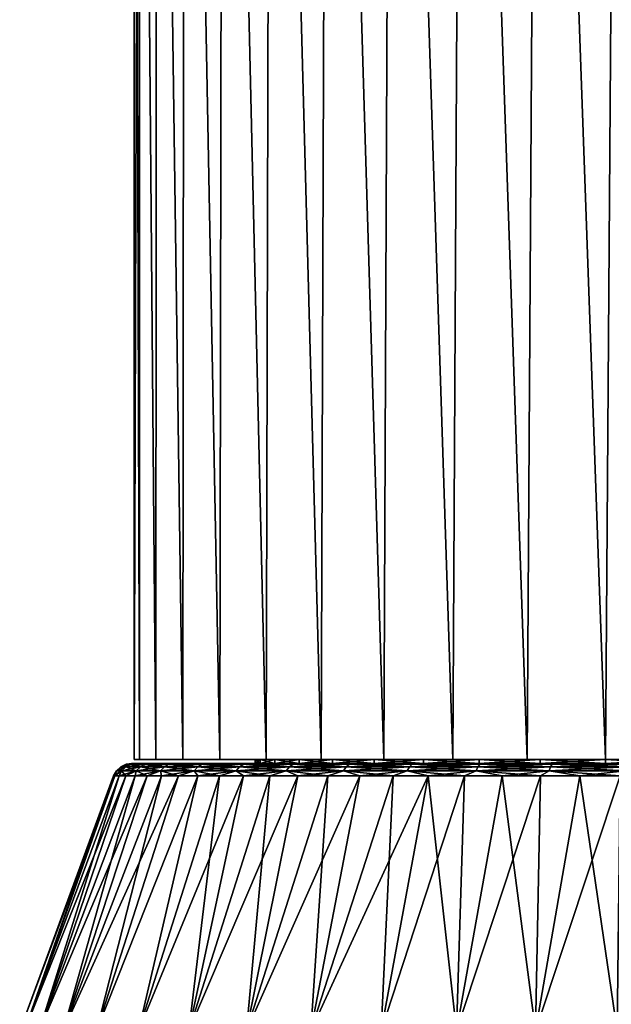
# Model space of a CAD drawing. Header units: metres. Extents: x -109 to 109, y -108 to 40.
# Tile 76 of 216: x -95 to -80, y -66 to -41. Entities that reach past the tile are written whole.
import ezdxf

# ---------------------------------------------------------------- set-up
doc = ezdxf.new("R2010")
doc.units = ezdxf.units.M
doc.layers.add('solid_K_24_42_18_000C86_XXX', color=7, linetype='CONTINUOUS')

msp = doc.modelspace()

# ---------------------------------------------------------------- linework, layer by layer
at = {"layer": 'solid_K_24_42_18_000C86_XXX'}
for points in [[(-92.099998, -11.5), (-92.099998, -59.5), (-91.959518, -59.5, 2.08867)], [(-91.954689, -11.5, 2.124069), (-92.099998, -11.5), (-91.959518, -59.5, 2.08867)], [(-91.954689, -11.5, -2.124069), (-92.099998, -59.5), (-92.099998, -11.5)], [(-91.954689, -11.5, -2.124069), (-91.959518, -59.5, -2.088667), (-92.099998, -59.5)], [(-91.954689, -11.5, 2.124069), (-91.959518, -59.5, 2.08867), (-91.540482, -59.5, 4.140395)], [(-91.954689, -11.5, -2.124069), (-91.540482, -59.5, -4.140391), (-91.959518, -59.5, -2.088667)], [(-91.521431, -11.5, 4.209054), (-91.954689, -11.5, 2.124069), (-91.540482, -59.5, 4.140395)], [(-91.954689, -11.5, -2.124069), (-91.521431, -11.5, -4.209054), (-91.540482, -59.5, -4.140391)], [(-91.521431, -11.5, 4.209054), (-91.540482, -59.5, 4.140395), (-90.850914, -59.5, 6.116461)], [(-91.521431, -11.5, -4.209054), (-90.850922, -59.5, -6.116455), (-91.540482, -59.5, -4.140391)], [(-90.808578, -11.5, 6.214841), (-91.521431, -11.5, 4.209054), (-90.850914, -59.5, 6.116461)], [(-91.521431, -11.5, -4.209054), (-90.808578, -11.5, -6.214841), (-90.850922, -59.5, -6.116455)], [(-90.808578, -11.5, -6.214841), (-89.902542, -59.5, -7.983198), (-90.850922, -59.5, -6.116455)], [(-90.808578, -11.5, 6.214841), (-90.850914, -59.5, 6.116461), (-89.902534, -59.5, 7.983205)], [(-89.828873, -11.5, 8.10556), (-90.808578, -11.5, 6.214841), (-89.902534, -59.5, 7.983205)], [(-90.808578, -11.5, -6.214841), (-89.828873, -11.5, -8.10556), (-89.902542, -59.5, -7.983198)], [(-89.828873, -11.5, -8.10556), (-88.712524, -59.5, -9.706347), (-89.902542, -59.5, -7.983198)], [(-89.828873, -11.5, 8.10556), (-89.902534, -59.5, 7.983205), (-88.712517, -59.5, 9.706355)], [(-88.601036, -11.5, 9.845044), (-89.828873, -11.5, 8.10556), (-88.712517, -59.5, 9.706355)], [(-89.828873, -11.5, -8.10556), (-88.601036, -11.5, -9.845044), (-88.712524, -59.5, -9.706347)], [(-88.601036, -11.5, -9.845044), (-87.303581, -59.5, -11.253547), (-88.712524, -59.5, -9.706347)], [(-88.601036, -11.5, 9.845044), (-88.712517, -59.5, 9.706355), (-87.303566, -59.5, 11.253555)], [(-87.147934, -11.5, 11.400905), (-88.601036, -11.5, 9.845044), (-87.303566, -59.5, 11.253555)], [(-88.601036, -11.5, -9.845044), (-87.147934, -11.5, -11.400905), (-87.303581, -59.5, -11.253547)], [(-87.147934, -11.5, -11.400905), (-85.699005, -59.5, -12.59913), (-87.303581, -59.5, -11.253547)], [(-87.147934, -11.5, 11.400905), (-87.303566, -59.5, 11.253555), (-85.698997, -59.5, 12.599138)], [(-85.496017, -11.5, 12.744844), (-87.147934, -11.5, 11.400905), (-85.698997, -59.5, 12.599138)], [(-87.147934, -11.5, -11.400905), (-85.496017, -11.5, -12.744844), (-85.699005, -59.5, -12.59913)], [(-85.496017, -11.5, -12.744844), (-83.928574, -59.5, -13.717702), (-85.699005, -59.5, -12.59913)], [(-85.496017, -11.5, 12.744844), (-85.698997, -59.5, 12.599138), (-83.928558, -59.5, 13.71771)], [(-83.677193, -11.5, 13.850908), (-85.496017, -11.5, 12.744844), (-83.928558, -59.5, 13.71771)], [(-85.496017, -11.5, -12.744844), (-83.677193, -11.5, -13.850908), (-83.928574, -59.5, -13.717702)], [(-83.677193, -11.5, -13.850908), (-82.02594, -59.5, -14.588463), (-83.928574, -59.5, -13.717702)], [(-83.677193, -11.5, 13.850908), (-83.928558, -59.5, 13.71771), (-82.025925, -59.5, 14.58847)], [(-81.724083, -11.5, 14.699247), (-83.677193, -11.5, 13.850908), (-82.025925, -59.5, 14.58847)], [(-83.677193, -11.5, -13.850908), (-81.724083, -11.5, -14.699247), (-82.02594, -59.5, -14.588463)], [(-81.724083, -11.5, -14.699247), (-80.022163, -59.5, -15.19718), (-82.02594, -59.5, -14.588463)], [(-81.724083, -11.5, 14.699247), (-82.025925, -59.5, 14.58847), (-80.022141, -59.5, 15.197185)], [(-79.673752, -11.5, 15.273742), (-81.724083, -11.5, 14.699247), (-80.022141, -59.5, 15.197185)], [(-81.724083, -11.5, -14.699247), (-79.673752, -11.5, -15.273742), (-80.022163, -59.5, -15.19718)], [(-79.673752, -11.5, -15.273742), (-77.954895, -59.5, -15.531985), (-80.022163, -59.5, -15.19718)], [(-79.673752, -11.5, 15.273742), (-80.022141, -59.5, 15.197185), (-77.954872, -59.5, 15.531987)], [(-91.959518, -59.5, -2.088667), (-91.959518, -59.5, 2.08867), (-92.099998, -59.5)], [(-91.540482, -59.5, -4.140391), (-91.540482, -59.5, 4.140395), (-91.959518, -59.5, 2.08867)], [(-91.540482, -59.5, -4.140391), (-91.959518, -59.5, 2.08867), (-91.959518, -59.5, -2.088667)], [(-90.850922, -59.5, -6.116455), (-90.850914, -59.5, 6.116461), (-91.540482, -59.5, 4.140395)], [(-90.850922, -59.5, -6.116455), (-91.540482, -59.5, 4.140395), (-91.540482, -59.5, -4.140391)], [(-89.902542, -59.5, -7.983198), (-90.850914, -59.5, 6.116461), (-90.850922, -59.5, -6.116455)], [(-89.902542, -59.5, -7.983198), (-89.902534, -59.5, 7.983205), (-90.850914, -59.5, 6.116461)], [(-88.712524, -59.5, -9.706347), (-89.902534, -59.5, 7.983205), (-89.902542, -59.5, -7.983198)], [(-88.872742, -59.5, 1.778837), (-88.712517, -59.5, 9.706355), (-89.902534, -59.5, 7.983205)], [(-89, -59.5), (-89.902534, -59.5, 7.983205), (-88.712524, -59.5, -9.706347)], [(-89, -59.5), (-88.872742, -59.5, 1.778837), (-89.902534, -59.5, 7.983205)], [(-88.872742, -59.5, -1.778837), (-89, -59.5), (-88.712524, -59.5, -9.706347)], [(-88.872749, -59.599998, 1.778888), (-88.872742, -59.5, 1.778837), (-89, -59.5)], [(-89, -59.599998), (-89, -59.5), (-88.872742, -59.5, -1.778837)], [(-88.872749, -59.599998, 1.778888), (-89, -59.5), (-89, -59.599998)], [(-88.872749, -59.599998, -1.778888), (-89, -59.599998), (-88.872742, -59.5, -1.778837)], [(-88.872749, -59.599998, 1.778888), (-88.493622, -59.599998, 3.521784), (-88.872742, -59.5, 1.778837)], [(-88.872749, -59.599998, -1.778888), (-88.872742, -59.5, -1.778837), (-88.493652, -59.5, -3.521679)], [(-88.493622, -59.599998, -3.521784), (-88.872749, -59.599998, -1.778888), (-88.493652, -59.5, -3.521679)], [(-88.872742, -59.5, 1.778837), (-88.493652, -59.5, 3.521679), (-88.712517, -59.5, 9.706355)], [(-88.493652, -59.5, -3.521679), (-88.872742, -59.5, -1.778837), (-88.712524, -59.5, -9.706347)], [(-88.493622, -59.599998, 3.521784), (-88.493652, -59.5, 3.521679), (-88.872742, -59.5, 1.778837)], [(-88.493652, -59.5, -3.521679), (-88.712524, -59.5, -9.706347), (-87.303581, -59.5, -11.253547)], [(-87.870277, -59.5, 5.192972), (-87.303566, -59.5, 11.253555), (-88.712517, -59.5, 9.706355)], [(-88.493652, -59.5, 3.521679), (-87.870277, -59.5, 5.192972), (-88.712517, -59.5, 9.706355)], [(-87.870277, -59.5, -5.192972), (-88.493652, -59.5, -3.521679), (-87.303581, -59.5, -11.253547)], [(-87.87043, -59.599998, 5.192564), (-87.870277, -59.5, 5.192972), (-88.493652, -59.5, 3.521679)], [(-88.493622, -59.599998, 3.521784), (-87.87043, -59.599998, 5.192564), (-88.493652, -59.5, 3.521679)], [(-88.493622, -59.599998, -3.521784), (-88.493652, -59.5, -3.521679), (-87.870277, -59.5, -5.192972)], [(-87.87043, -59.599998, -5.192564), (-88.493622, -59.599998, -3.521784), (-87.870277, -59.5, -5.192972)], [(-87.87043, -59.599998, 5.192564), (-87.015556, -59.599998, 6.758162), (-87.870277, -59.5, 5.192972)], [(-87.87043, -59.599998, -5.192564), (-87.870277, -59.5, -5.192972), (-87.015633, -59.5, -6.75793)], [(-87.015556, -59.599998, -6.758162), (-87.87043, -59.599998, -5.192564), (-87.015633, -59.5, -6.75793)], [(-87.870277, -59.5, 5.192972), (-87.015633, -59.5, 6.75793), (-87.303566, -59.5, 11.253555)], [(-87.015633, -59.5, -6.75793), (-87.870277, -59.5, -5.192972), (-87.303581, -59.5, -11.253547)], [(-87.015556, -59.599998, 6.758162), (-87.015633, -59.5, 6.75793), (-87.870277, -59.5, 5.192972)], [(-87.015633, -59.5, -6.75793), (-87.303581, -59.5, -11.253547), (-85.699005, -59.5, -12.59913)], [(-85.947021, -59.5, 8.185602), (-85.698997, -59.5, 12.599138), (-87.303566, -59.5, 11.253555)], [(-87.015633, -59.5, 6.75793), (-85.947021, -59.5, 8.185602), (-87.303566, -59.5, 11.253555)], [(-85.947021, -59.5, -8.185602), (-87.015633, -59.5, -6.75793), (-85.699005, -59.5, -12.59913)], [(-85.946976, -59.599998, 8.185614), (-85.947021, -59.5, 8.185602), (-87.015633, -59.5, 6.75793)], [(-87.015556, -59.599998, 6.758162), (-85.946976, -59.599998, 8.185614), (-87.015633, -59.5, 6.75793)], [(-87.015556, -59.599998, -6.758162), (-87.015633, -59.5, -6.75793), (-85.947021, -59.5, -8.185602)], [(-85.946976, -59.599998, -8.185614), (-87.015556, -59.599998, -6.758162), (-85.947021, -59.5, -8.185602)], [(-85.947021, -59.5, 8.185602), (-84.6856, -59.5, 9.447019), (-85.698997, -59.5, 12.599138)], [(-84.6856, -59.5, -9.447019), (-85.947021, -59.5, -8.185602), (-85.699005, -59.5, -12.59913)], [(-84.685616, -59.599998, 9.446973), (-84.6856, -59.5, 9.447019), (-85.947021, -59.5, 8.185602)], [(-85.946976, -59.599998, 8.185614), (-84.685616, -59.599998, 9.446973), (-85.947021, -59.5, 8.185602)], [(-85.946976, -59.599998, -8.185614), (-85.947021, -59.5, -8.185602), (-84.6856, -59.5, -9.447019)], [(-84.685616, -59.599998, -9.446973), (-85.946976, -59.599998, -8.185614), (-84.6856, -59.5, -9.447019)], [(-84.6856, -59.5, -9.447019), (-85.699005, -59.5, -12.59913), (-83.928574, -59.5, -13.717702)], [(-84.6856, -59.5, 9.447019), (-83.928558, -59.5, 13.71771), (-85.698997, -59.5, 12.599138)], [(-84.685616, -59.599998, 9.446973), (-83.258163, -59.599998, 10.51556), (-84.6856, -59.5, 9.447019)], [(-84.685616, -59.599998, -9.446973), (-84.6856, -59.5, -9.447019), (-83.257927, -59.5, -10.515633)], [(-83.258163, -59.599998, -10.51556), (-84.685616, -59.599998, -9.446973), (-83.257927, -59.5, -10.515633)], [(-84.6856, -59.5, 9.447019), (-83.257927, -59.5, 10.515633), (-83.928558, -59.5, 13.71771)], [(-83.257927, -59.5, -10.515633), (-84.6856, -59.5, -9.447019), (-83.928574, -59.5, -13.717702)], [(-83.258163, -59.599998, 10.51556), (-83.257927, -59.5, 10.515633), (-84.6856, -59.5, 9.447019)], [(-83.257927, -59.5, -10.515633), (-83.928574, -59.5, -13.717702), (-82.02594, -59.5, -14.588463)], [(-83.257927, -59.5, 10.515633), (-82.025925, -59.5, 14.58847), (-83.928558, -59.5, 13.71771)], [(-83.258163, -59.599998, 10.51556), (-81.692566, -59.599998, 11.370431), (-83.257927, -59.5, 10.515633)], [(-83.258163, -59.599998, -10.51556), (-83.257927, -59.5, -10.515633), (-81.69297, -59.5, -11.370275)], [(-81.692566, -59.599998, -11.370431), (-83.258163, -59.599998, -10.51556), (-81.69297, -59.5, -11.370275)], [(-83.257927, -59.5, 10.515633), (-81.69297, -59.5, 11.370275), (-82.025925, -59.5, 14.58847)], [(-81.69297, -59.5, -11.370275), (-83.257927, -59.5, -10.515633), (-82.02594, -59.5, -14.588463)], [(-81.692566, -59.599998, 11.370431), (-81.69297, -59.5, 11.370275), (-83.257927, -59.5, 10.515633)], [(-81.69297, -59.5, -11.370275), (-82.02594, -59.5, -14.588463), (-80.022163, -59.5, -15.19718)], [(-81.69297, -59.5, 11.370275), (-80.022141, -59.5, 15.197185), (-82.025925, -59.5, 14.58847)], [(-81.69297, -59.5, 11.370275), (-80.021675, -59.5, 11.993651), (-80.022141, -59.5, 15.197185)], [(-80.021675, -59.5, -11.993651), (-81.69297, -59.5, -11.370275), (-80.022163, -59.5, -15.19718)], [(-80.021782, -59.599998, 11.993622), (-80.021675, -59.5, 11.993651), (-81.69297, -59.5, 11.370275)], [(-81.692566, -59.599998, 11.370431), (-80.021782, -59.599998, 11.993622), (-81.69297, -59.5, 11.370275)], [(-81.692566, -59.599998, -11.370431), (-81.69297, -59.5, -11.370275), (-80.021675, -59.5, -11.993651)], [(-80.021782, -59.599998, -11.993622), (-81.692566, -59.599998, -11.370431), (-80.021675, -59.5, -11.993651)], [(-80.021675, -59.5, -11.993651), (-80.022163, -59.5, -15.19718), (-77.954895, -59.5, -15.531985)], [(-78.278839, -59.5, 12.372739), (-77.954872, -59.5, 15.531987), (-80.022141, -59.5, 15.197185)], [(-80.021675, -59.5, 11.993651), (-78.278839, -59.5, 12.372739), (-80.022141, -59.5, 15.197185)], [(-80.021782, -59.599998, 11.993622), (-78.278885, -59.599998, 12.372747), (-80.021675, -59.5, 11.993651)], [(-80.021782, -59.599998, -11.993622), (-80.021675, -59.5, -11.993651), (-78.278839, -59.5, -12.372739)], [(-78.278885, -59.599998, -12.372747), (-80.021782, -59.599998, -11.993622), (-78.278839, -59.5, -12.372739)], [(-78.278839, -59.5, -12.372739), (-80.021675, -59.5, -11.993651), (-77.954895, -59.5, -15.531985)], [(-78.278885, -59.599998, 12.372747), (-78.278839, -59.5, 12.372739), (-80.021675, -59.5, 11.993651)], [(-92.425034, -59.786476, -2.011799), (-92.591751, -59.914131, -1.054707), (-92.626282, -59.914131)], [(-92.551605, -59.786476), (-92.626282, -59.914131), (-92.591751, -59.914131, 1.054707)], [(-92.425034, -59.786476, -2.011799), (-92.626282, -59.914131), (-92.551605, -59.786476)], [(-92.425034, -59.786476, -2.011799), (-92.488319, -59.914131, -2.104898), (-92.591751, -59.914131, -1.054707)], [(-92.425034, -59.786476, 2.011799), (-92.591751, -59.914131, 1.054707), (-92.488319, -59.914131, 2.104898)], [(-92.425034, -59.786476, 2.011799), (-92.551605, -59.786476), (-92.591751, -59.914131, 1.054707)], [(-92.551605, -59.786476), (-92.442474, -59.685997), (-92.316765, -59.685997, -1.998122)], [(-92.425034, -59.786476, 2.011799), (-92.442474, -59.685997), (-92.551605, -59.786476)], [(-92.425034, -59.786476, -2.011799), (-92.551605, -59.786476), (-92.316765, -59.685997, -1.998122)], [(-92.04731, -59.786476, -3.991871), (-92.316422, -59.914131, -3.146076), (-92.488319, -59.914131, -2.104898)], [(-92.04731, -59.786476, -3.991871), (-92.488319, -59.914131, -2.104898), (-92.425034, -59.786476, -2.011799)], [(-92.425034, -59.786476, 2.011799), (-92.488319, -59.914131, 2.104898), (-92.316422, -59.914131, 3.146076)], [(-92.442474, -59.685997), (-92.30867, -59.62196), (-92.184013, -59.62196, -1.981351)], [(-92.316765, -59.685997, 1.998122), (-92.30867, -59.62196), (-92.442474, -59.685997)], [(-92.316765, -59.685997, -1.998122), (-92.442474, -59.685997), (-92.184013, -59.62196, -1.981351)], [(-92.425034, -59.786476, 2.011799), (-92.316765, -59.685997, 1.998122), (-92.442474, -59.685997)], [(-92.425034, -59.786476, -2.011799), (-92.316765, -59.685997, -1.998122), (-91.941612, -59.685997, -3.964732)], [(-92.04731, -59.786476, -3.991871), (-92.425034, -59.786476, -2.011799), (-91.941612, -59.685997, -3.964732)], [(-92.425034, -59.786476, 2.011799), (-92.04731, -59.786476, 3.991871), (-92.316765, -59.685997, 1.998122)], [(-92.425034, -59.786476, 2.011799), (-92.316422, -59.914131, 3.146076), (-92.04731, -59.786476, 3.991871)], [(-92.316765, -59.685997, 1.998122), (-92.184013, -59.62196, 1.981351), (-92.30867, -59.62196)], [(-92.316765, -59.685997, -1.998122), (-92.184013, -59.62196, -1.981351), (-91.812012, -59.62196, -3.931456)], [(-91.941612, -59.685997, -3.964732), (-92.316765, -59.685997, -1.998122), (-91.812012, -59.62196, -3.931456)], [(-92.316765, -59.685997, 1.998122), (-91.941612, -59.685997, 3.964732), (-92.184013, -59.62196, 1.981351)], [(-92.04731, -59.786476, 3.991871), (-91.941612, -59.685997, 3.964732), (-92.316765, -59.685997, 1.998122)], [(-92.04731, -59.786476, -3.991871), (-92.076797, -59.914131, -4.173782), (-92.316422, -59.914131, -3.146076)], [(-92.04731, -59.786476, 3.991871), (-92.316422, -59.914131, 3.146076), (-92.076797, -59.914131, 4.173782)], [(-92.30867, -59.62196), (-92.162109, -59.599998), (-92.125519, -59.599998, -1.069908)], [(-92.184013, -59.62196, 1.981351), (-92.162109, -59.599998), (-92.30867, -59.62196)], [(-92.184013, -59.62196, -1.981351), (-92.30867, -59.62196), (-92.125519, -59.599998, -1.069908)], [(-92.184013, -59.62196, 1.981351), (-92.125519, -59.599998, 1.069903), (-92.162109, -59.599998)], [(-92.184013, -59.62196, -1.981351), (-92.125519, -59.599998, -1.069908), (-92.016029, -59.599998, -2.133962)], [(-92.184013, -59.62196, -1.981351), (-92.016029, -59.599998, -2.133962), (-91.834114, -59.599998, -3.188466)], [(-91.812012, -59.62196, -3.931456), (-92.184013, -59.62196, -1.981351), (-91.834114, -59.599998, -3.188466)], [(-92.184013, -59.62196, 1.981351), (-92.016029, -59.599998, 2.133954), (-92.125519, -59.599998, 1.069903)], [(-92.184013, -59.62196, 1.981351), (-91.812012, -59.62196, 3.931456), (-92.016029, -59.599998, 2.133954)], [(-91.941612, -59.685997, 3.964732), (-91.812012, -59.62196, 3.931456), (-92.184013, -59.62196, 1.981351)], [(-92.162109, -59.599998), (-89, -59.599998), (-88.872749, -59.599998, -1.778888)], [(-92.125519, -59.599998, 1.069903), (-89, -59.599998), (-92.162109, -59.599998)], [(-92.125519, -59.599998, -1.069908), (-92.162109, -59.599998), (-88.872749, -59.599998, -1.778888)], [(-92.125519, -59.599998, 1.069903), (-88.872749, -59.599998, 1.778888), (-89, -59.599998)], [(-92.125519, -59.599998, 1.069903), (-92.016029, -59.599998, 2.133954), (-88.872749, -59.599998, 1.778888)], [(-92.016029, -59.599998, -2.133962), (-92.125519, -59.599998, -1.069908), (-88.872749, -59.599998, -1.778888)], [(-91.4244, -59.786476, -5.908988), (-91.770462, -59.914131, -5.183615), (-92.076797, -59.914131, -4.173782)], [(-91.4244, -59.786476, -5.908988), (-92.076797, -59.914131, -4.173782), (-92.04731, -59.786476, -3.991871)], [(-92.04731, -59.786476, 3.991871), (-92.076797, -59.914131, 4.173782), (-91.770462, -59.914131, 5.183615)], [(-92.04731, -59.786476, -3.991871), (-91.941612, -59.685997, -3.964732), (-91.322937, -59.685997, -5.868816)], [(-91.4244, -59.786476, -5.908988), (-92.04731, -59.786476, -3.991871), (-91.322937, -59.685997, -5.868816)], [(-92.04731, -59.786476, 3.991871), (-91.4244, -59.786476, 5.908988), (-91.941612, -59.685997, 3.964732)], [(-92.04731, -59.786476, 3.991871), (-91.770462, -59.914131, 5.183615), (-91.4244, -59.786476, 5.908988)], [(-92.016029, -59.599998, 2.133954), (-91.834114, -59.599998, 3.188457), (-88.872749, -59.599998, 1.778888)], [(-92.016029, -59.599998, -2.133962), (-88.872749, -59.599998, -1.778888), (-88.493622, -59.599998, -3.521784)], [(-91.834114, -59.599998, -3.188466), (-92.016029, -59.599998, -2.133962), (-88.493622, -59.599998, -3.521784)], [(-91.812012, -59.62196, 3.931456), (-91.834114, -59.599998, 3.188457), (-92.016029, -59.599998, 2.133954)], [(-91.941612, -59.685997, -3.964732), (-91.812012, -59.62196, -3.931456), (-91.198524, -59.62196, -5.819559)], [(-91.322937, -59.685997, -5.868816), (-91.941612, -59.685997, -3.964732), (-91.198524, -59.62196, -5.819559)], [(-91.941612, -59.685997, 3.964732), (-91.322937, -59.685997, 5.868816), (-91.812012, -59.62196, 3.931456)], [(-91.4244, -59.786476, 5.908988), (-91.322937, -59.685997, 5.868816), (-91.941612, -59.685997, 3.964732)], [(-91.834114, -59.599998, 3.188457), (-88.493622, -59.599998, 3.521784), (-88.872749, -59.599998, 1.778888)], [(-91.834114, -59.599998, 3.188457), (-91.580513, -59.599998, 4.228453), (-88.493622, -59.599998, 3.521784)], [(-91.580513, -59.599998, -4.228464), (-91.834114, -59.599998, -3.188466), (-88.493622, -59.599998, -3.521784)], [(-91.812012, -59.62196, -3.931456), (-91.834114, -59.599998, -3.188466), (-91.580513, -59.599998, -4.228464)], [(-91.812012, -59.62196, 3.931456), (-91.580513, -59.599998, 4.228453), (-91.834114, -59.599998, 3.188457)], [(-91.812012, -59.62196, -3.931456), (-91.580513, -59.599998, -4.228464), (-91.256516, -59.599998, -5.248456)], [(-91.198524, -59.62196, -5.819559), (-91.812012, -59.62196, -3.931456), (-91.256516, -59.599998, -5.248456)], [(-91.812012, -59.62196, 3.931456), (-91.198524, -59.62196, 5.819559), (-91.580513, -59.599998, 4.228453)], [(-91.322937, -59.685997, 5.868816), (-91.198524, -59.62196, 5.819559), (-91.812012, -59.62196, 3.931456)], [(-91.4244, -59.786476, -5.908988), (-91.398743, -59.914131, -6.171251), (-91.770462, -59.914131, -5.183615)], [(-91.4244, -59.786476, 5.908988), (-91.770462, -59.914131, 5.183615), (-91.398743, -59.914131, 6.171251)], [(-91.580513, -59.599998, 4.228453), (-87.87043, -59.599998, 5.192564), (-88.493622, -59.599998, 3.521784)], [(-91.580513, -59.599998, 4.228453), (-91.256523, -59.599998, 5.248443), (-87.87043, -59.599998, 5.192564)], [(-91.580513, -59.599998, -4.228464), (-88.493622, -59.599998, -3.521784), (-87.87043, -59.599998, -5.192564)], [(-91.256516, -59.599998, -5.248456), (-91.580513, -59.599998, -4.228464), (-87.87043, -59.599998, -5.192564)], [(-91.198524, -59.62196, 5.819559), (-91.256523, -59.599998, 5.248443), (-91.580513, -59.599998, 4.228453)], [(-91.4244, -59.786476, -5.908988), (-91.322937, -59.685997, -5.868816), (-90.470497, -59.685997, -7.680345)], [(-90.566124, -59.786476, -7.732918), (-91.4244, -59.786476, -5.908988), (-90.470497, -59.685997, -7.680345)], [(-91.4244, -59.786476, 5.908988), (-90.566124, -59.786476, 7.732918), (-91.322937, -59.685997, 5.868816)], [(-90.566124, -59.786476, -7.732918), (-91.398743, -59.914131, -6.171251), (-91.4244, -59.786476, -5.908988)], [(-91.4244, -59.786476, 5.908988), (-91.398743, -59.914131, 6.171251), (-90.963226, -59.914131, 7.132461)], [(-91.4244, -59.786476, 5.908988), (-90.963226, -59.914131, 7.132461), (-90.566124, -59.786476, 7.732918)], [(-90.566124, -59.786476, -7.732918), (-90.963226, -59.914131, -7.132461), (-91.398743, -59.914131, -6.171251)], [(-91.322937, -59.685997, -5.868816), (-91.198524, -59.62196, -5.819559), (-90.353241, -59.62196, -7.615884)], [(-90.470497, -59.685997, -7.680345), (-91.322937, -59.685997, -5.868816), (-90.353241, -59.62196, -7.615884)], [(-91.322937, -59.685997, 5.868816), (-90.470497, -59.685997, 7.680345), (-91.198524, -59.62196, 5.819559)], [(-90.566124, -59.786476, 7.732918), (-90.470497, -59.685997, 7.680345), (-91.322937, -59.685997, 5.868816)], [(-91.256523, -59.599998, 5.248443), (-90.863808, -59.599998, 6.243555), (-87.87043, -59.599998, 5.192564)], [(-91.198524, -59.62196, 5.819559), (-90.863808, -59.599998, 6.243555), (-91.256523, -59.599998, 5.248443)], [(-91.256516, -59.599998, -5.248456), (-87.87043, -59.599998, -5.192564), (-87.015556, -59.599998, -6.758162)], [(-90.8638, -59.599998, -6.243571), (-91.256516, -59.599998, -5.248456), (-87.015556, -59.599998, -6.758162)], [(-91.198524, -59.62196, -5.819559), (-91.256516, -59.599998, -5.248456), (-90.8638, -59.599998, -6.243571)], [(-91.198524, -59.62196, -5.819559), (-90.8638, -59.599998, -6.243571), (-90.404076, -59.599998, -7.209586)], [(-90.353241, -59.62196, -7.615884), (-91.198524, -59.62196, -5.819559), (-90.404076, -59.599998, -7.209586)], [(-91.198524, -59.62196, 5.819559), (-90.353241, -59.62196, 7.615884), (-90.863808, -59.599998, 6.243555)], [(-90.470497, -59.685997, 7.680345), (-90.353241, -59.62196, 7.615884), (-91.198524, -59.62196, 5.819559)], [(-90.566124, -59.786476, -7.732918), (-90.465775, -59.914131, -8.063128), (-90.963226, -59.914131, -7.132461)], [(-90.566124, -59.786476, 7.732918), (-90.963226, -59.914131, 7.132461), (-90.465775, -59.914131, 8.063128)], [(-90.863808, -59.599998, 6.243555), (-87.015556, -59.599998, 6.758162), (-87.87043, -59.599998, 5.192564)], [(-90.863808, -59.599998, 6.243555), (-90.404091, -59.599998, 7.209568), (-87.015556, -59.599998, 6.758162)], [(-90.353241, -59.62196, 7.615884), (-90.404091, -59.599998, 7.209568), (-90.863808, -59.599998, 6.243555)], [(-90.404076, -59.599998, -7.209586), (-90.8638, -59.599998, -6.243571), (-87.015556, -59.599998, -6.758162)], [(-90.566124, -59.786476, -7.732918), (-90.470497, -59.685997, -7.680345), (-89.397736, -59.685997, -9.37075)], [(-89.486015, -59.786476, -9.434895), (-90.566124, -59.786476, -7.732918), (-89.397736, -59.685997, -9.37075)], [(-90.566124, -59.786476, 7.732918), (-89.486015, -59.786476, 9.434895), (-90.470497, -59.685997, 7.680345)], [(-89.486015, -59.786476, -9.434895), (-90.465775, -59.914131, -8.063128), (-90.566124, -59.786476, -7.732918)], [(-90.566124, -59.786476, 7.732918), (-90.465775, -59.914131, 8.063128), (-89.908524, -59.914131, 8.959269)], [(-90.566124, -59.786476, 7.732918), (-89.908524, -59.914131, 8.959269), (-89.486015, -59.786476, 9.434895)], [(-90.470497, -59.685997, -7.680345), (-90.353241, -59.62196, -7.615884), (-89.289482, -59.62196, -9.292102)], [(-89.397736, -59.685997, -9.37075), (-90.470497, -59.685997, -7.680345), (-89.289482, -59.62196, -9.292102)], [(-90.470497, -59.685997, 7.680345), (-89.397736, -59.685997, 9.37075), (-90.353241, -59.62196, 7.615884)], [(-89.486015, -59.786476, 9.434895), (-89.397736, -59.685997, 9.37075), (-90.470497, -59.685997, 7.680345)], [(-89.486015, -59.786476, -9.434895), (-89.908524, -59.914131, -8.959269), (-90.465775, -59.914131, -8.063128)], [(-90.404091, -59.599998, 7.209568), (-89.879295, -59.599998, 8.142246), (-87.015556, -59.599998, 6.758162)], [(-90.353241, -59.62196, 7.615884), (-89.879295, -59.599998, 8.142246), (-90.404091, -59.599998, 7.209568)], [(-90.404076, -59.599998, -7.209586), (-87.015556, -59.599998, -6.758162), (-85.946976, -59.599998, -8.185614)], [(-89.87928, -59.599998, -8.142267), (-90.404076, -59.599998, -7.209586), (-85.946976, -59.599998, -8.185614)], [(-90.353241, -59.62196, -7.615884), (-90.404076, -59.599998, -7.209586), (-89.87928, -59.599998, -8.142267)], [(-90.353241, -59.62196, -7.615884), (-89.87928, -59.599998, -8.142267), (-89.292244, -59.599998, -9.036572)], [(-89.289482, -59.62196, -9.292102), (-90.353241, -59.62196, -7.615884), (-89.292244, -59.599998, -9.036572)], [(-90.353241, -59.62196, 7.615884), (-89.289482, -59.62196, 9.292102), (-89.879295, -59.599998, 8.142246)], [(-89.397736, -59.685997, 9.37075), (-89.289482, -59.62196, 9.292102), (-90.353241, -59.62196, 7.615884)], [(-89.486015, -59.786476, -9.434895), (-89.293854, -59.914131, -9.817044), (-89.908524, -59.914131, -8.959269)], [(-89.486015, -59.786476, 9.434895), (-89.908524, -59.914131, 8.959269), (-89.293854, -59.914131, 9.817043)], [(-89.879295, -59.599998, 8.142246), (-85.946976, -59.599998, 8.185614), (-87.015556, -59.599998, 6.758162)], [(-89.879295, -59.599998, 8.142246), (-89.292259, -59.599998, 9.036549), (-85.946976, -59.599998, 8.185614)], [(-89.289482, -59.62196, 9.292102), (-89.292259, -59.599998, 9.036549), (-89.879295, -59.599998, 8.142246)], [(-89.292244, -59.599998, -9.036572), (-89.87928, -59.599998, -8.142267), (-85.946976, -59.599998, -8.185614)], [(-89.486015, -59.786476, -9.434895), (-89.397736, -59.685997, -9.37075), (-88.121567, -59.685997, -10.913374)], [(-88.201111, -59.786476, -10.988077), (-89.486015, -59.786476, -9.434895), (-88.121567, -59.685997, -10.913374)], [(-89.486015, -59.786476, 9.434895), (-88.201111, -59.786476, 10.988077), (-89.397736, -59.685997, 9.37075)], [(-88.201111, -59.786476, -10.988077), (-89.293854, -59.914131, -9.817044), (-89.486015, -59.786476, -9.434895)], [(-89.486015, -59.786476, 9.434895), (-89.293854, -59.914131, 9.817043), (-88.624397, -59.914131, 10.63278)], [(-89.486015, -59.786476, 9.434895), (-88.624397, -59.914131, 10.63278), (-88.201111, -59.786476, 10.988077)], [(-89.397736, -59.685997, -9.37075), (-89.289482, -59.62196, -9.292102), (-88.024025, -59.62196, -10.821778)], [(-88.121567, -59.685997, -10.913374), (-89.397736, -59.685997, -9.37075), (-88.024025, -59.62196, -10.821778)], [(-89.397736, -59.685997, 9.37075), (-88.121567, -59.685997, 10.913374), (-89.289482, -59.62196, 9.292102)], [(-88.201111, -59.786476, 10.988077), (-88.121567, -59.685997, 10.913374), (-89.397736, -59.685997, 9.37075)], [(-88.201111, -59.786476, -10.988077), (-88.624397, -59.914131, -10.632781), (-89.293854, -59.914131, -9.817044)], [(-89.292259, -59.599998, 9.036549), (-84.685616, -59.599998, 9.446973), (-85.946976, -59.599998, 8.185614)], [(-89.292259, -59.599998, 9.036549), (-88.64579, -59.599998, 9.888417), (-84.685616, -59.599998, 9.446973)], [(-89.289482, -59.62196, 9.292102), (-88.64579, -59.599998, 9.888417), (-89.292259, -59.599998, 9.036549)], [(-89.292244, -59.599998, -9.036572), (-85.946976, -59.599998, -8.185614), (-84.685616, -59.599998, -9.446973)], [(-88.645767, -59.599998, -9.888443), (-89.292244, -59.599998, -9.036572), (-84.685616, -59.599998, -9.446973)], [(-89.289482, -59.62196, -9.292102), (-89.292244, -59.599998, -9.036572), (-88.645767, -59.599998, -9.888443)], [(-89.289482, -59.62196, -9.292102), (-88.645767, -59.599998, -9.888443), (-87.942642, -59.599998, -10.694273)], [(-88.024025, -59.62196, -10.821778), (-89.289482, -59.62196, -9.292102), (-87.942642, -59.599998, -10.694273)], [(-89.289482, -59.62196, 9.292102), (-88.024025, -59.62196, 10.821778), (-88.64579, -59.599998, 9.888417)], [(-88.121567, -59.685997, 10.913374), (-88.024025, -59.62196, 10.821778), (-89.289482, -59.62196, 9.292102)], [(-88.64579, -59.599998, 9.888417), (-83.258163, -59.599998, 10.51556), (-84.685616, -59.599998, 9.446973)], [(-88.64579, -59.599998, 9.888417), (-87.942673, -59.599998, 10.694245), (-83.258163, -59.599998, 10.51556)], [(-88.024025, -59.62196, 10.821778), (-87.942673, -59.599998, 10.694245), (-88.64579, -59.599998, 9.888417)], [(-88.645767, -59.599998, -9.888443), (-84.685616, -59.599998, -9.446973), (-83.258163, -59.599998, -10.51556)], [(-87.942642, -59.599998, -10.694273), (-88.645767, -59.599998, -9.888443), (-83.258163, -59.599998, -10.51556)], [(-88.201111, -59.786476, -10.988077), (-87.903023, -59.914131, -11.402987), (-88.624397, -59.914131, -10.632781)], [(-88.201111, -59.786476, 10.988077), (-88.624397, -59.914131, 10.63278), (-87.903023, -59.914131, 11.402986)], [(-88.201111, -59.786476, -10.988077), (-88.121567, -59.685997, -10.913374), (-86.662117, -59.685997, -12.283887)], [(-86.731674, -59.786476, -12.367971), (-88.201111, -59.786476, -10.988077), (-86.662117, -59.685997, -12.283887)], [(-88.201111, -59.786476, 10.988077), (-86.731674, -59.786476, 12.367971), (-88.121567, -59.685997, 10.913374)], [(-86.731674, -59.786476, -12.367971), (-87.903023, -59.914131, -11.402987), (-88.201111, -59.786476, -10.988077)], [(-88.201111, -59.786476, 10.988077), (-87.903023, -59.914131, 11.402986), (-87.13282, -59.914131, 12.124363)], [(-88.201111, -59.786476, 10.988077), (-87.13282, -59.914131, 12.124363), (-86.731674, -59.786476, 12.367971)], [(-88.121567, -59.685997, -10.913374), (-88.024025, -59.62196, -10.821778), (-86.576828, -59.62196, -12.180788)], [(-86.662117, -59.685997, -12.283887), (-88.121567, -59.685997, -10.913374), (-86.576828, -59.62196, -12.180788)], [(-88.121567, -59.685997, 10.913374), (-86.662117, -59.685997, 12.283887), (-88.024025, -59.62196, 10.821778)], [(-86.731674, -59.786476, 12.367971), (-86.662117, -59.685997, 12.283887), (-88.121567, -59.685997, 10.913374)], [(-88.024025, -59.62196, -10.821778), (-87.942642, -59.599998, -10.694273), (-87.185951, -59.599998, -11.450416)], [(-86.576828, -59.62196, -12.180788), (-88.024025, -59.62196, -10.821778), (-87.185951, -59.599998, -11.450416)], [(-88.024025, -59.62196, 10.821778), (-87.185982, -59.599998, 11.450386), (-87.942673, -59.599998, 10.694245)], [(-88.024025, -59.62196, 10.821778), (-86.576828, -59.62196, 12.180788), (-87.185982, -59.599998, 11.450386)], [(-86.662117, -59.685997, 12.283887), (-86.576828, -59.62196, 12.180788), (-88.024025, -59.62196, 10.821778)], [(-87.942673, -59.599998, 10.694245), (-81.692566, -59.599998, 11.370431), (-83.258163, -59.599998, 10.51556)], [(-87.942673, -59.599998, 10.694245), (-87.185982, -59.599998, 11.450386), (-81.692566, -59.599998, 11.370431)], [(-87.942642, -59.599998, -10.694273), (-83.258163, -59.599998, -10.51556), (-81.692566, -59.599998, -11.370431)], [(-87.185951, -59.599998, -11.450416), (-87.942642, -59.599998, -10.694273), (-81.692566, -59.599998, -11.370431)], [(-86.731674, -59.786476, -12.367971), (-87.132813, -59.914131, -12.124364), (-87.903023, -59.914131, -11.402987)], [(-87.185982, -59.599998, 11.450386), (-80.021782, -59.599998, 11.993622), (-81.692566, -59.599998, 11.370431)], [(-87.185982, -59.599998, 11.450386), (-86.37986, -59.599998, 12.152755), (-80.021782, -59.599998, 11.993622)], [(-86.576828, -59.62196, 12.180788), (-86.37986, -59.599998, 12.152755), (-87.185982, -59.599998, 11.450386)], [(-87.185951, -59.599998, -11.450416), (-81.692566, -59.599998, -11.370431), (-80.021782, -59.599998, -11.993622)], [(-86.379822, -59.599998, -12.152783), (-87.185951, -59.599998, -11.450416), (-80.021782, -59.599998, -11.993622)], [(-86.576828, -59.62196, -12.180788), (-87.185951, -59.599998, -11.450416), (-86.379822, -59.599998, -12.152783)], [(-86.731674, -59.786476, 12.367971), (-87.13282, -59.914131, 12.124363), (-86.317078, -59.914131, 12.793825)], [(-86.731674, -59.786476, -12.367971), (-86.317078, -59.914131, -12.793825), (-87.132813, -59.914131, -12.124364)], [(-86.731674, -59.786476, -12.367971), (-86.662117, -59.685997, -12.283887), (-85.042404, -59.685997, -13.460675)], [(-85.100876, -59.786476, -13.552815), (-86.731674, -59.786476, -12.367971), (-85.042404, -59.685997, -13.460675)], [(-86.731674, -59.786476, 12.367971), (-85.100876, -59.786476, 13.552815), (-86.662117, -59.685997, 12.283887)], [(-85.100876, -59.786476, -13.552815), (-86.317078, -59.914131, -12.793825), (-86.731674, -59.786476, -12.367971)], [(-86.731674, -59.786476, 12.367971), (-86.317078, -59.914131, 12.793825), (-85.459297, -59.914131, 13.408504)], [(-86.731674, -59.786476, 12.367971), (-85.459297, -59.914131, 13.408504), (-85.100876, -59.786476, 13.552815)], [(-86.662117, -59.685997, -12.283887), (-86.576828, -59.62196, -12.180788), (-84.970711, -59.62196, -13.3477)], [(-85.042404, -59.685997, -13.460675), (-86.662117, -59.685997, -12.283887), (-84.970711, -59.62196, -13.3477)], [(-86.662117, -59.685997, 12.283887), (-85.042404, -59.685997, 13.460675), (-86.576828, -59.62196, 12.180788)], [(-85.100876, -59.786476, 13.552815), (-85.042404, -59.685997, 13.460675), (-86.662117, -59.685997, 12.283887)], [(-86.576828, -59.62196, -12.180788), (-86.379822, -59.599998, -12.152783), (-85.527908, -59.599998, -12.798357)], [(-84.970711, -59.62196, -13.3477), (-86.576828, -59.62196, -12.180788), (-85.527908, -59.599998, -12.798357)], [(-86.576828, -59.62196, 12.180788), (-84.970711, -59.62196, 13.3477), (-86.37986, -59.599998, 12.152755)], [(-85.042404, -59.685997, 13.460675), (-84.970711, -59.62196, 13.3477), (-86.576828, -59.62196, 12.180788)], [(-86.37986, -59.599998, 12.152755), (-78.278885, -59.599998, 12.372747), (-80.021782, -59.599998, 11.993622)], [(-86.37986, -59.599998, 12.152755), (-85.527946, -59.599998, 12.798329), (-78.278885, -59.599998, 12.372747)], [(-84.970711, -59.62196, 13.3477), (-85.527946, -59.599998, 12.798329), (-86.37986, -59.599998, 12.152755)], [(-86.379822, -59.599998, -12.152783), (-80.021782, -59.599998, -11.993622), (-78.278885, -59.599998, -12.372747)], [(-86.379822, -59.599998, -12.152783), (-78.278885, -59.599998, -12.372747), (-76.5, -59.599998, -12.5)], [(-85.527908, -59.599998, -12.798357), (-86.379822, -59.599998, -12.152783), (-76.5, -59.599998, -12.5)], [(-85.100876, -59.786476, -13.552815), (-85.459297, -59.914131, -13.408504), (-86.317078, -59.914131, -12.793825)], [(-85.527946, -59.599998, 12.798329), (-76.5, -59.599998, 12.5), (-78.278885, -59.599998, 12.372747)], [(-85.527946, -59.599998, 12.798329), (-67.472092, -59.599998, 12.798357), (-76.5, -59.599998, 12.5)], [(-85.527946, -59.599998, 12.798329), (-84.633873, -59.599998, 13.384386), (-67.472092, -59.599998, 12.798357)], [(-84.970711, -59.62196, 13.3477), (-84.633873, -59.599998, 13.384386), (-85.527946, -59.599998, 12.798329)], [(-67.472054, -59.599998, -12.798329), (-85.527908, -59.599998, -12.798357), (-76.5, -59.599998, -12.5)], [(-68.366127, -59.599998, -13.384386), (-84.633835, -59.599998, -13.384412), (-85.527908, -59.599998, -12.798357)], [(-84.970711, -59.62196, -13.3477), (-85.527908, -59.599998, -12.798357), (-84.633835, -59.599998, -13.384412)], [(-67.472054, -59.599998, -12.798329), (-68.366127, -59.599998, -13.384386), (-85.527908, -59.599998, -12.798357)], [(-85.100876, -59.786476, -13.552815), (-84.563148, -59.914131, -13.965764), (-85.459297, -59.914131, -13.408504)], [(-85.100876, -59.786476, 13.552815), (-85.459297, -59.914131, 13.408504), (-84.563148, -59.914131, 13.965764)], [(-85.100876, -59.786476, -13.552815), (-85.042404, -59.685997, -13.460675), (-83.287971, -59.685997, -14.425181)], [(-83.334442, -59.786476, -14.523923), (-85.100876, -59.786476, -13.552815), (-83.287971, -59.685997, -14.425181)], [(-85.100876, -59.786476, 13.552815), (-83.334442, -59.786476, 14.523923), (-85.042404, -59.685997, 13.460675)], [(-83.334442, -59.786476, -14.523923), (-84.563148, -59.914131, -13.965764), (-85.100876, -59.786476, -13.552815)], [(-85.100876, -59.786476, 13.552815), (-84.563148, -59.914131, 13.965764), (-83.632477, -59.914131, 14.46322)], [(-85.100876, -59.786476, 13.552815), (-83.632477, -59.914131, 14.46322), (-83.334442, -59.786476, 14.523923)], [(-85.042404, -59.685997, -13.460675), (-84.970711, -59.62196, -13.3477), (-83.231003, -59.62196, -14.304111)], [(-83.287971, -59.685997, -14.425181), (-85.042404, -59.685997, -13.460675), (-83.231003, -59.62196, -14.304111)], [(-85.042404, -59.685997, 13.460675), (-83.287971, -59.685997, 14.425181), (-84.970711, -59.62196, 13.3477)], [(-83.334442, -59.786476, 14.523923), (-83.287971, -59.685997, 14.425181), (-85.042404, -59.685997, 13.460675)], [(-84.970711, -59.62196, -13.3477), (-84.633835, -59.599998, -13.384412), (-83.701637, -59.599998, -13.908197)], [(-83.231003, -59.62196, -14.304111), (-84.970711, -59.62196, -13.3477), (-83.701637, -59.599998, -13.908197)], [(-84.970711, -59.62196, 13.3477), (-83.231003, -59.62196, 14.304111), (-84.633873, -59.599998, 13.384386)], [(-83.287971, -59.685997, 14.425181), (-83.231003, -59.62196, 14.304111), (-84.970711, -59.62196, 13.3477)], [(-84.633873, -59.599998, 13.384386), (-68.366165, -59.599998, 13.384412), (-67.472092, -59.599998, 12.798357)], [(-84.633873, -59.599998, 13.384386), (-83.701683, -59.599998, 13.908174), (-68.366165, -59.599998, 13.384412)], [(-83.231003, -59.62196, 14.304111), (-83.701683, -59.599998, 13.908174), (-84.633873, -59.599998, 13.384386)], [(-69.298317, -59.599998, -13.908174), (-83.701637, -59.599998, -13.908197), (-84.633835, -59.599998, -13.384412)], [(-68.366127, -59.599998, -13.384386), (-69.298317, -59.599998, -13.908174), (-84.633835, -59.599998, -13.384412)], [(-83.334442, -59.786476, -14.523923), (-83.632477, -59.914131, -14.46322), (-84.563148, -59.914131, -13.965764)], [(-83.701683, -59.599998, 13.908174), (-69.298363, -59.599998, 13.908197), (-68.366165, -59.599998, 13.384412)], [(-83.701683, -59.599998, 13.908174), (-82.736389, -59.599998, 14.366922), (-69.298363, -59.599998, 13.908197)], [(-83.231003, -59.62196, 14.304111), (-82.736389, -59.599998, 14.366922), (-83.701683, -59.599998, 13.908174)], [(-70.263611, -59.599998, -14.366922), (-82.736336, -59.599998, -14.366943), (-83.701637, -59.599998, -13.908197)], [(-83.231003, -59.62196, -14.304111), (-83.701637, -59.599998, -13.908197), (-82.736336, -59.599998, -14.366943)], [(-69.298317, -59.599998, -13.908174), (-70.263611, -59.599998, -14.366922), (-83.701637, -59.599998, -13.908197)], [(-83.334442, -59.786476, -14.523923), (-82.671265, -59.914131, -14.898741), (-83.632477, -59.914131, -14.46322)], [(-83.334442, -59.786476, 14.523923), (-83.632477, -59.914131, 14.46322), (-82.671265, -59.914131, 14.898741)], [(-83.334442, -59.786476, -14.523923), (-83.287971, -59.685997, -14.425181), (-81.426498, -59.685997, -15.162193)], [(-81.46022, -59.786476, -15.265981), (-83.334442, -59.786476, -14.523923), (-81.426498, -59.685997, -15.162193)], [(-83.334442, -59.786476, 14.523923), (-81.46022, -59.786476, 15.265981), (-83.287971, -59.685997, 14.425181)], [(-81.46022, -59.786476, -15.265981), (-82.671265, -59.914131, -14.898741), (-83.334442, -59.786476, -14.523923)], [(-83.334442, -59.786476, 14.523923), (-82.671265, -59.914131, 14.898741), (-81.683624, -59.914131, 15.270462)], [(-83.334442, -59.786476, 14.523923), (-81.683624, -59.914131, 15.270462), (-81.46022, -59.786476, 15.265981)], [(-83.287971, -59.685997, -14.425181), (-83.231003, -59.62196, -14.304111), (-81.385147, -59.62196, -15.034937)], [(-81.426498, -59.685997, -15.162193), (-83.287971, -59.685997, -14.425181), (-81.385147, -59.62196, -15.034937)], [(-83.287971, -59.685997, 14.425181), (-81.426498, -59.685997, 15.162193), (-83.231003, -59.62196, 14.304111)], [(-81.46022, -59.786476, 15.265981), (-81.426498, -59.685997, 15.162193), (-83.287971, -59.685997, 14.425181)], [(-83.231003, -59.62196, -14.304111), (-82.736336, -59.599998, -14.366943), (-81.742149, -59.599998, -14.758762)], [(-81.385147, -59.62196, -15.034937), (-83.231003, -59.62196, -14.304111), (-81.742149, -59.599998, -14.758762)], [(-83.231003, -59.62196, 14.304111), (-81.385147, -59.62196, 15.034937), (-82.736389, -59.599998, 14.366922)], [(-81.426498, -59.685997, 15.162193), (-81.385147, -59.62196, 15.034937), (-83.231003, -59.62196, 14.304111)], [(-82.736389, -59.599998, 14.366922), (-70.263664, -59.599998, 14.366943), (-69.298363, -59.599998, 13.908197)], [(-82.736389, -59.599998, 14.366922), (-81.742203, -59.599998, 14.758744), (-70.263664, -59.599998, 14.366943)], [(-81.385147, -59.62196, 15.034937), (-81.742203, -59.599998, 14.758744), (-82.736389, -59.599998, 14.366922)], [(-71.257797, -59.599998, -14.758744), (-81.742149, -59.599998, -14.758762), (-82.736336, -59.599998, -14.366943)], [(-70.263611, -59.599998, -14.366922), (-71.257797, -59.599998, -14.758744), (-82.736336, -59.599998, -14.366943)], [(-81.46022, -59.786476, -15.265981), (-81.683624, -59.914131, -15.270462), (-82.671265, -59.914131, -14.898741)], [(-81.742203, -59.599998, 14.758744), (-71.257851, -59.599998, 14.758762), (-70.263664, -59.599998, 14.366943)], [(-81.742203, -59.599998, 14.758744), (-80.723312, -59.599998, 15.081955), (-71.257851, -59.599998, 14.758762)], [(-81.385147, -59.62196, 15.034937), (-80.723312, -59.599998, 15.081955), (-81.742203, -59.599998, 14.758744)], [(-72.276688, -59.599998, -15.081955), (-80.723267, -59.599998, -15.081969), (-81.742149, -59.599998, -14.758762)], [(-81.385147, -59.62196, -15.034937), (-81.742149, -59.599998, -14.758762), (-80.723267, -59.599998, -15.081969)], [(-71.257797, -59.599998, -14.758744), (-72.276688, -59.599998, -15.081955), (-81.742149, -59.599998, -14.758762)], [(-81.46022, -59.786476, -15.265981), (-80.67379, -59.914131, -15.576793), (-81.683624, -59.914131, -15.270462)], [(-81.46022, -59.786476, 15.265981), (-81.683624, -59.914131, 15.270462), (-80.67379, -59.914131, 15.576793)], [(-81.46022, -59.786476, -15.265981), (-81.426498, -59.685997, -15.162193), (-79.48732, -59.685997, -15.660089)], [(-79.507767, -59.786476, -15.767283), (-81.46022, -59.786476, -15.265981), (-79.48732, -59.685997, -15.660089)], [(-81.46022, -59.786476, 15.265981), (-79.507767, -59.786476, 15.767283), (-81.426498, -59.685997, 15.162193)], [(-79.507767, -59.786476, -15.767283), (-80.67379, -59.914131, -15.576793), (-81.46022, -59.786476, -15.265981)], [(-81.46022, -59.786476, 15.265981), (-80.67379, -59.914131, 15.576793), (-79.64608, -59.914131, 15.816422)], [(-81.46022, -59.786476, 15.265981), (-79.64608, -59.914131, 15.816422), (-79.507767, -59.786476, 15.767283)], [(-81.426498, -59.685997, -15.162193), (-81.385147, -59.62196, -15.034937), (-79.46225, -59.62196, -15.528653)], [(-79.48732, -59.685997, -15.660089), (-81.426498, -59.685997, -15.162193), (-79.46225, -59.62196, -15.528653)], [(-81.426498, -59.685997, 15.162193), (-79.48732, -59.685997, 15.660089), (-81.385147, -59.62196, 15.034937)], [(-79.507767, -59.786476, 15.767283), (-79.48732, -59.685997, 15.660089), (-81.426498, -59.685997, 15.162193)], [(-81.385147, -59.62196, -15.034937), (-80.723267, -59.599998, -15.081969), (-79.684525, -59.599998, -15.334933)], [(-79.46225, -59.62196, -15.528653), (-81.385147, -59.62196, -15.034937), (-79.684525, -59.599998, -15.334933)], [(-81.385147, -59.62196, 15.034937), (-79.46225, -59.62196, 15.528653), (-80.723312, -59.599998, 15.081955)], [(-79.48732, -59.685997, 15.660089), (-79.46225, -59.62196, 15.528653), (-81.385147, -59.62196, 15.034937)], [(-80.723312, -59.599998, 15.081955), (-72.276733, -59.599998, 15.081969), (-71.257851, -59.599998, 14.758762)], [(-80.723312, -59.599998, 15.081955), (-79.684578, -59.599998, 15.334923), (-72.276733, -59.599998, 15.081969)], [(-79.46225, -59.62196, 15.528653), (-79.684578, -59.599998, 15.334923), (-80.723312, -59.599998, 15.081955)], [(-73.315422, -59.599998, -15.334923), (-79.684525, -59.599998, -15.334933), (-80.723267, -59.599998, -15.081969)], [(-72.276688, -59.599998, -15.081955), (-73.315422, -59.599998, -15.334923), (-80.723267, -59.599998, -15.081969)], [(-79.507767, -59.786476, -15.767283), (-79.64608, -59.914131, -15.816422), (-80.67379, -59.914131, -15.576793)], [(-95.034042, -66.448959), (-92.626282, -59.914131), (-92.591751, -59.914131, -1.054707)], [(-94.908722, -66.448959, -2.151671), (-95.034042, -66.448959), (-92.591751, -59.914131, -1.054707)], [(-94.908722, -66.448959, 2.151671), (-92.626282, -59.914131), (-95.034042, -66.448959)], [(-94.908722, -66.448959, -2.151671), (-92.488319, -59.914131, -2.104898), (-92.316422, -59.914131, -3.146076)], [(-94.534454, -66.448959, -4.274245), (-94.908722, -66.448959, -2.151671), (-92.316422, -59.914131, -3.146076)], [(-94.908722, -66.448959, -2.151671), (-92.591751, -59.914131, -1.054707), (-92.488319, -59.914131, -2.104898)], [(-94.908722, -66.448959, 2.151671), (-92.591751, -59.914131, 1.054707), (-92.626282, -59.914131)], [(-94.908722, -66.448959, 2.151671), (-92.488319, -59.914131, 2.104898), (-92.591751, -59.914131, 1.054707)], [(-94.908722, -66.448959, 2.151671), (-94.534454, -66.448959, 4.274245), (-92.488319, -59.914131, 2.104898)], [(-94.534454, -66.448959, -4.274245), (-92.076797, -59.914131, -4.173782), (-91.770462, -59.914131, -5.183615)], [(-93.916306, -66.448959, -6.339016), (-94.534454, -66.448959, -4.274245), (-91.770462, -59.914131, -5.183615)], [(-94.534454, -66.448959, -4.274245), (-92.316422, -59.914131, -3.146076), (-92.076797, -59.914131, -4.173782)], [(-94.534454, -66.448959, 4.274245), (-92.316422, -59.914131, 3.146076), (-92.488319, -59.914131, 2.104898)], [(-94.534454, -66.448959, 4.274245), (-92.076797, -59.914131, 4.173782), (-92.316422, -59.914131, 3.146076)], [(-94.534454, -66.448959, 4.274245), (-93.916306, -66.448959, 6.339016), (-92.076797, -59.914131, 4.173782)], [(-93.916306, -66.448959, -6.339016), (-91.398743, -59.914131, -6.171251), (-90.963226, -59.914131, -7.132461)], [(-93.06263, -66.448959, -8.318064), (-93.916306, -66.448959, -6.339016), (-90.963226, -59.914131, -7.132461)], [(-93.916306, -66.448959, -6.339016), (-91.770462, -59.914131, -5.183615), (-91.398743, -59.914131, -6.171251)], [(-93.916306, -66.448959, 6.339016), (-91.770462, -59.914131, 5.183615), (-92.076797, -59.914131, 4.173782)], [(-93.916306, -66.448959, 6.339016), (-91.398743, -59.914131, 6.171251), (-91.770462, -59.914131, 5.183615)], [(-93.916306, -66.448959, 6.339016), (-93.06263, -66.448959, 8.318064), (-91.398743, -59.914131, 6.171251)], [(-93.06263, -66.448959, -8.318064), (-90.963226, -59.914131, -7.132461), (-90.465775, -59.914131, -8.063128)], [(-91.98497, -66.448959, -10.184624), (-93.06263, -66.448959, -8.318064), (-90.465775, -59.914131, -8.063128)], [(-93.06263, -66.448959, 8.318064), (-90.963226, -59.914131, 7.132461), (-91.398743, -59.914131, 6.171251)], [(-93.06263, -66.448959, 8.318064), (-90.465775, -59.914131, 8.063128), (-90.963226, -59.914131, 7.132461)], [(-93.06263, -66.448959, 8.318064), (-91.98497, -66.448959, 10.184624), (-90.465775, -59.914131, 8.063128)], [(-91.98497, -66.448959, -10.184624), (-89.908524, -59.914131, -8.959269), (-89.293854, -59.914131, -9.817044)], [(-90.697899, -66.448959, -11.913454), (-91.98497, -66.448959, -10.184624), (-89.293854, -59.914131, -9.817044)], [(-91.98497, -66.448959, -10.184624), (-90.465775, -59.914131, -8.063128), (-89.908524, -59.914131, -8.959269)], [(-91.98497, -66.448959, 10.184624), (-89.908524, -59.914131, 8.959269), (-90.465775, -59.914131, 8.063128)], [(-91.98497, -66.448959, 10.184624), (-90.697899, -66.448959, 11.913454), (-89.908524, -59.914131, 8.959269)], [(-90.697899, -66.448959, -11.913454), (-88.624397, -59.914131, -10.632781), (-87.903023, -59.914131, -11.402987)], [(-89.218834, -66.448959, -13.481174), (-90.697899, -66.448959, -11.913454), (-87.903023, -59.914131, -11.402987)], [(-90.697899, -66.448959, -11.913454), (-89.293854, -59.914131, -9.817044), (-88.624397, -59.914131, -10.632781)], [(-90.697899, -66.448959, 11.913454), (-89.293854, -59.914131, 9.817043), (-89.908524, -59.914131, 8.959269)], [(-90.697899, -66.448959, 11.913454), (-88.624397, -59.914131, 10.63278), (-89.293854, -59.914131, 9.817043)], [(-90.697899, -66.448959, 11.913454), (-89.218834, -66.448959, 13.481174), (-88.624397, -59.914131, 10.63278)], [(-89.218834, -66.448959, -13.481174), (-87.132813, -59.914131, -12.124364), (-86.317078, -59.914131, -12.793825)], [(-87.567764, -66.448959, -14.866587), (-89.218834, -66.448959, -13.481174), (-86.317078, -59.914131, -12.793825)], [(-89.218834, -66.448959, -13.481174), (-87.903023, -59.914131, -11.402987), (-87.132813, -59.914131, -12.124364)], [(-89.218834, -66.448959, 13.481174), (-87.903023, -59.914131, 11.402986), (-88.624397, -59.914131, 10.63278)], [(-89.218834, -66.448959, 13.481174), (-87.13282, -59.914131, 12.124363), (-87.903023, -59.914131, 11.402986)], [(-89.218834, -66.448959, 13.481174), (-87.567764, -66.448959, 14.866587), (-87.13282, -59.914131, 12.124363)], [(-87.567764, -66.448959, -14.866587), (-85.459297, -59.914131, -13.408504), (-84.563148, -59.914131, -13.965764)], [(-85.767021, -66.448959, -16.050953), (-87.567764, -66.448959, -14.866587), (-84.563148, -59.914131, -13.965764)], [(-87.567764, -66.448959, -14.866587), (-86.317078, -59.914131, -12.793825), (-85.459297, -59.914131, -13.408504)], [(-87.567764, -66.448959, 14.866587), (-86.317078, -59.914131, 12.793825), (-87.13282, -59.914131, 12.124363)], [(-87.567764, -66.448959, 14.866587), (-85.459297, -59.914131, 13.408504), (-86.317078, -59.914131, 12.793825)], [(-87.567764, -66.448959, 14.866587), (-85.767021, -66.448959, 16.050953), (-85.459297, -59.914131, 13.408504)], [(-85.767021, -66.448959, -16.050953), (-84.563148, -59.914131, -13.965764), (-83.632477, -59.914131, -14.46322)], [(-83.840958, -66.448959, -17.018257), (-85.767021, -66.448959, -16.050953), (-83.632477, -59.914131, -14.46322)], [(-85.767021, -66.448959, 16.050953), (-84.563148, -59.914131, 13.965764), (-85.459297, -59.914131, 13.408504)], [(-85.767021, -66.448959, 16.050953), (-83.840958, -66.448959, 17.018257), (-84.563148, -59.914131, 13.965764)], [(-83.840958, -66.448959, 17.018257), (-83.632477, -59.914131, 14.46322), (-84.563148, -59.914131, 13.965764)], [(-83.840958, -66.448959, -17.018257), (-82.671265, -59.914131, -14.898741), (-81.683624, -59.914131, -15.270462)], [(-81.81562, -66.448959, -17.755419), (-83.840958, -66.448959, -17.018257), (-81.683624, -59.914131, -15.270462)], [(-83.840958, -66.448959, -17.018257), (-83.632477, -59.914131, -14.46322), (-82.671265, -59.914131, -14.898741)], [(-83.840958, -66.448959, 17.018257), (-82.671265, -59.914131, 14.898741), (-83.632477, -59.914131, 14.46322)], [(-83.840958, -66.448959, 17.018257), (-81.81562, -66.448959, 17.755419), (-82.671265, -59.914131, 14.898741)], [(-81.81562, -66.448959, 17.755419), (-81.683624, -59.914131, 15.270462), (-82.671265, -59.914131, 14.898741)], [(-81.81562, -66.448959, -17.755419), (-80.67379, -59.914131, -15.576793), (-79.64608, -59.914131, -15.816422)], [(-79.718407, -66.448959, -18.25247), (-81.81562, -66.448959, -17.755419), (-79.64608, -59.914131, -15.816422)], [(-81.81562, -66.448959, -17.755419), (-81.683624, -59.914131, -15.270462), (-80.67379, -59.914131, -15.576793)], [(-81.81562, -66.448959, 17.755419), (-80.67379, -59.914131, 15.576793), (-81.683624, -59.914131, 15.270462)], [(-81.81562, -66.448959, 17.755419), (-79.718407, -66.448959, 18.25247), (-80.67379, -59.914131, 15.576793)], [(-79.718407, -66.448959, 18.25247), (-79.64608, -59.914131, 15.816422), (-80.67379, -59.914131, 15.576793)]]:
    msp.add_3dface(points, dxfattribs=at)

doc.saveas('drawing.dxf')
